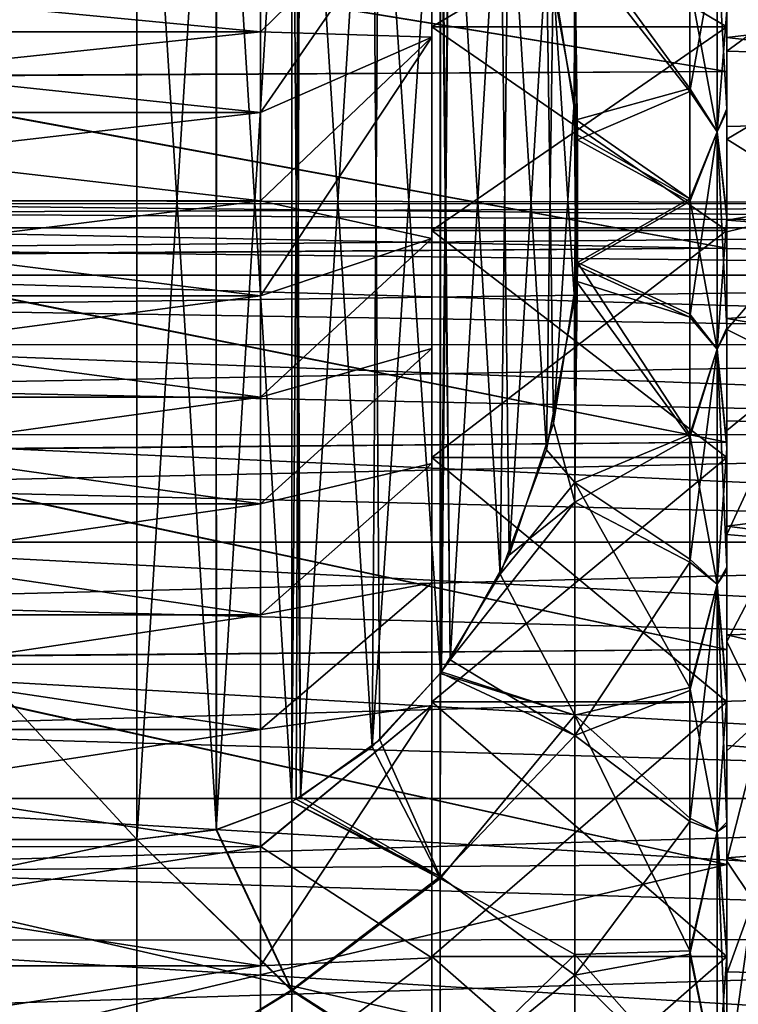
# Model space of a CAD drawing. Header units: metres. Extents: x 26 to 263, y -109 to 109.
# Tile 48 of 256: x 58 to 63, y -76 to -69. Entities that reach past the tile are written whole.
import ezdxf

# ---------------------------------------------------------------- set-up
doc = ezdxf.new("R2010")
doc.units = ezdxf.units.M
doc.layers.add('solid_500750', color=7, linetype='CONTINUOUS')

msp = doc.modelspace()

# ---------------------------------------------------------------- linework, layer by layer
at = {"layer": 'solid_500750'}
for points in [[(58.760601, -65.969872, -15.062011), (50.760601, -74.630127, -20.06201), (50.760601, -65.969872, -15.062011)], [(58.760601, -65.969872, -15.062011), (58.760601, -74.630127, -20.06201), (50.760601, -74.630127, -20.06201)], [(58.760601, -74.630127, 5.7226), (50.760601, -65.969872, 0.722599), (50.760601, -74.630127, 5.7226)], [(58.760601, -74.630127, 5.7226), (58.760601, -65.969872, 0.722599), (50.760601, -65.969872, 0.722599)], [(59.299637, -66.036522, -15.100492), (58.760601, -74.630127, -20.06201), (58.760601, -65.969872, -15.062011)], [(59.299049, -74.563606, 5.684196), (58.760601, -65.969872, 0.722599), (58.760601, -74.630127, 5.7226)], [(59.296432, -66.035446, 0.760458), (58.760601, -65.969872, 0.722599), (59.299049, -74.563606, 5.684196)], [(59.296757, -74.564476, -20.024105), (58.760601, -74.630127, -20.06201), (59.299637, -66.036522, -15.100492)], [(59.296432, -66.035446, 0.760458), (59.299049, -74.563606, 5.684196), (59.810482, -74.372116, 5.573639)], [(59.296432, -66.035446, 0.760458), (59.810482, -74.372116, 5.573639), (59.810947, -66.227699, 0.871454)], [(59.296757, -74.564476, -20.024105), (59.299637, -66.036522, -15.100492), (59.810547, -66.22789, -15.210976)], [(59.296757, -74.564476, -20.024105), (59.810547, -66.22789, -15.210976), (59.810955, -74.372299, -19.913153)], [(59.810947, -66.227699, 0.871454), (59.810482, -74.372116, 5.573639), (59.86974, -74.340889, 5.555609)], [(59.810955, -74.372299, -19.913153), (59.810547, -66.22789, -15.210976), (59.869553, -66.25898, -15.228925)], [(59.83873, -66.242035, 0.879731), (59.810947, -66.227699, 0.871454), (59.86974, -74.340889, 5.555609)], [(59.839413, -74.357605, -19.904671), (59.810955, -74.372299, -19.913153), (59.869553, -66.25898, -15.228925)], [(60.355129, -66.597343, 1.08487), (59.83873, -66.242035, 0.879731), (59.86974, -74.340889, 5.555609)], [(60.356102, -74.001808, -19.699249), (59.839413, -74.357605, -19.904671), (59.869553, -66.25898, -15.228925)], [(60.356102, -74.001808, -19.699249), (59.869553, -66.25898, -15.228925), (60.407326, -66.643478, -15.450916)], [(60.355129, -66.597343, 1.08487), (59.86974, -74.340889, 5.555609), (60.408428, -73.955528, 5.333119)], [(60.355129, -66.597343, 1.08487), (60.408428, -73.955528, 5.333119), (60.819786, -73.501122, 5.070766)], [(60.355129, -66.597343, 1.08487), (60.819786, -73.501122, 5.070766), (60.817135, -67.095329, 1.372382)], [(60.356102, -74.001808, -19.699249), (60.407326, -66.643478, -15.450916), (60.819721, -67.098793, -15.713792)], [(60.356102, -74.001808, -19.699249), (60.819721, -67.098793, -15.713792), (60.817192, -73.504601, -19.412186)], [(60.817135, -67.095329, 1.372382), (60.819786, -73.501122, 5.070766), (60.884769, -73.41201, 5.019321)], [(60.824238, -67.104782, 1.37784), (60.817135, -67.095329, 1.372382), (60.884769, -73.41201, 5.019321)], [(60.817192, -73.504601, -19.412186), (60.819721, -67.098793, -15.713792), (60.883392, -67.186035, -15.764163)], [(61.223305, -67.766495, 1.759878), (60.824238, -67.104782, 1.37784), (60.884769, -73.41201, 5.019321)], [(60.825344, -73.493736, -19.405916), (60.817192, -73.504601, -19.412186), (60.883392, -67.186035, -15.764163)], [(61.224361, -72.831322, -19.02347), (60.825344, -73.493736, -19.405916), (60.883392, -67.186035, -15.764163)], [(61.224361, -72.831322, -19.02347), (60.883392, -67.186035, -15.764163), (61.282352, -67.893646, -16.172703)], [(61.223305, -67.766495, 1.759878), (60.884769, -73.41201, 5.019321), (61.283642, -72.703453, 4.610232)], [(61.223305, -67.766495, 1.759878), (61.283642, -72.703453, 4.610232), (61.537041, -68.608345, 2.245924)], [(60.760601, -67.934944, -0.659328), (62.760601, -67.934944, -0.659328), (62.760601, -69.120956, 0.629016)], [(60.760601, -67.934944, -0.659328), (62.760601, -69.120956, 0.629016), (60.760601, -69.120956, 0.629016)], [(60.760601, -69.120956, -14.968427), (62.760601, -69.120956, -14.968427), (62.760601, -67.934944, -13.680083)], [(60.760601, -67.934944, -13.680083), (60.760601, -69.120956, -14.968427), (62.760601, -67.934944, -13.680083)], [(60.760601, -69.193123, -14.868403), (60.760601, -69.120956, -14.968427), (60.760601, -67.934944, -13.680083)], [(60.760601, -68.021652, -13.591898), (60.760601, -69.193123, -14.868403), (60.760601, -67.934944, -13.680083)], [(60.760601, -69.192993, 0.528874), (60.760601, -67.934944, -0.659328), (60.760601, -69.120956, 0.629016)], [(60.760601, -69.192993, 0.528874), (60.760601, -68.021538, -0.747666), (60.760601, -67.934944, -0.659328)], [(61.224361, -72.831322, -19.02347), (61.282352, -67.893646, -16.172703), (61.537781, -71.988998, -18.537153)], [(61.537781, -71.988998, -18.537153), (61.282352, -67.893646, -16.172703), (61.583851, -68.788605, -16.689407)], [(62.760601, -69.011482, 0.589672), (62.760601, -69.120956, 0.629016), (62.760601, -67.934944, -0.659328)], [(62.760601, -68.366631, -14.267343), (62.760601, -67.934944, -13.680083), (62.760601, -69.120956, -14.968427)], [(59.598598, -69.154892, -1.192587), (60.760601, -68.021538, -0.747666), (60.760601, -69.192993, 0.528874)], [(59.598598, -68.65934, -1.840648), (60.760601, -68.021538, -0.747666), (59.598598, -69.154892, -1.192587)], [(59.598598, -69.703712, -13.747509), (60.760601, -69.193123, -14.868403), (60.760601, -68.021652, -13.591898)], [(59.598598, -69.155006, -13.146964), (60.760601, -68.021652, -13.591898), (59.598598, -68.659454, -12.498924)], [(59.598598, -69.703712, -13.747509), (60.760601, -68.021652, -13.591898), (59.598598, -69.155006, -13.146964)], [(62.760601, -69.425522, 0.766727), (62.760601, -68.363564, -0.295229), (56.410591, -68.389534, -0.265027)], [(62.760601, -68.363564, -14.044182), (62.760601, -69.425522, -15.106138), (56.410591, -68.386208, -14.07057)], [(62.760601, -69.425522, -15.106138), (56.41061, -69.456322, -15.132998), (56.410591, -68.386208, -14.07057)], [(62.760601, -69.425522, 0.766727), (56.410591, -68.389534, -0.265027), (56.410603, -69.460236, 0.796951)], [(62.760601, -69.425522, 0.766727), (62.760601, -68.722679, 0.599598), (62.760601, -68.363564, -0.295229)], [(62.760601, -68.363564, -14.044182), (62.760601, -68.626884, -14.695242), (62.760601, -69.193794, -15.211879)], [(62.760601, -68.363564, -14.044182), (62.760601, -69.193794, -15.211879), (62.760601, -69.425522, -15.106138)], [(62.760601, -68.995636, -14.914155), (62.760601, -68.366631, -14.267343), (62.760601, -69.120956, -14.968427)], [(62.760601, -69.285843, 1.080502), (63.72274, -69.314392, 1.151376), (63.996792, -68.38131, 0.356664)], [(62.760601, -68.722679, 0.599598), (62.760601, -69.285843, 1.080502), (63.996792, -68.38131, 0.356664)], [(61.583851, -68.788605, -16.689407), (61.730698, -68.468422, -16.291157), (61.737873, -69.753296, -17.24637)], [(61.730698, -68.468422, -16.291157), (62.510601, -68.831886, -15.659689), (62.510601, -69.54084, -16.23427)], [(61.737873, -69.753296, -17.24637), (61.730698, -68.468422, -16.291157), (62.510601, -69.54084, -16.23427)], [(62.696014, -69.83477, -16.068329), (62.510601, -68.831886, -15.659689), (62.696014, -68.522316, -14.947389)], [(62.696014, -68.522316, 0.607977), (62.510601, -68.849335, 1.335591), (62.510601, -69.559288, 1.90858)], [(62.696014, -68.522316, 0.607977), (62.510601, -69.559288, 1.90858), (62.696014, -69.83477, 1.728919)], [(62.696014, -68.522316, -14.947389), (62.760601, -68.995636, -14.914155), (62.760601, -69.677818, -15.504737)], [(62.696014, -69.83477, -16.068329), (62.696014, -68.522316, -14.947389), (62.760601, -69.677818, -15.504737)], [(62.696014, -68.522316, 0.607977), (62.696014, -69.83477, 1.728919), (62.760601, -69.011482, 0.589672)], [(61.537041, -68.608345, 2.245924), (61.283642, -72.703453, 4.610232), (61.584633, -71.808189, 4.093354)], [(61.537041, -68.608345, 2.245924), (61.726429, -69.629303, 2.835372), (61.730698, -68.566017, 2.034647)], [(61.537041, -68.608345, 2.245924), (61.584633, -71.808189, 4.093354), (61.726429, -69.629303, 2.835372)], [(61.726429, -69.629303, 2.835372), (61.747639, -69.887077, 2.984197), (61.730698, -68.566017, 2.034647)], [(62.510601, -69.559288, 1.90858), (61.730698, -68.566017, 2.034647), (61.747639, -69.887077, 2.984197)], [(62.510601, -69.559288, 1.90858), (62.510601, -68.849335, 1.335591), (61.730698, -68.566017, 2.034647)], [(59.598598, -68.659454, -12.498924), (54.4226, -68.659264, -12.498653), (54.4226, -69.1548, -13.146715)], [(59.598598, -69.155006, -13.146964), (59.598598, -68.659454, -12.498924), (54.4226, -69.1548, -13.146715)], [(59.598598, -69.154892, -1.192587), (54.4226, -69.155365, -1.19202), (54.422604, -68.659805, -1.839976)], [(59.598598, -68.65934, -1.840648), (59.598598, -69.154892, -1.192587), (54.422604, -68.659805, -1.839976)], [(62.760601, -69.193794, -15.211879), (62.760601, -68.626884, -14.695242), (66.869385, -68.708832, -14.907296)], [(62.760601, -69.193794, -15.211879), (66.869385, -68.708832, -14.907296), (67.093597, -69.692307, -15.704839)], [(62.760601, -69.425522, 0.766727), (62.760601, -69.285843, 1.080502), (62.760601, -68.722679, 0.599598)], [(61.537781, -71.988998, -18.537153), (61.583851, -68.788605, -16.689407), (61.726715, -70.967789, -17.947561)], [(61.726715, -70.967789, -17.947561), (61.583851, -68.788605, -16.689407), (61.737873, -69.753296, -17.24637)], [(62.696014, -69.83477, -16.068329), (62.510601, -69.54084, -16.23427), (62.510601, -68.831886, -15.659689)], [(62.696014, -69.83477, 1.728919), (62.760601, -69.69474, 1.178748), (62.760601, -69.011482, 0.589672)], [(62.760601, -69.677818, -15.504737), (62.760601, -68.995636, -14.914155), (62.760601, -69.120956, -14.968427)], [(62.760601, -69.011482, 0.589672), (62.760601, -69.69474, 1.178748), (62.760601, -69.120956, 0.629016)], [(60.760601, -69.120956, 0.629016), (62.760601, -69.120956, 0.629016), (62.760601, -70.502571, 1.704394)], [(60.760601, -69.120956, 0.629016), (62.760601, -70.502571, 1.704394), (60.760601, -70.502571, 1.704394)], [(60.760601, -70.502571, -16.043806), (62.760601, -70.502571, -16.043806), (62.760601, -69.120956, -14.968427)], [(60.760601, -69.120956, -14.968427), (60.760601, -70.502571, -16.043806), (62.760601, -69.120956, -14.968427)], [(60.760601, -70.55748, -15.933355), (60.760601, -70.502571, -16.043806), (60.760601, -69.120956, -14.968427)], [(60.760601, -69.193123, -14.868403), (60.760601, -70.55748, -15.933355), (60.760601, -69.120956, -14.968427)], [(60.760601, -70.557327, 1.593846), (60.760601, -69.120956, 0.629016), (60.760601, -70.502571, 1.704394)], [(60.760601, -70.557327, 1.593846), (60.760601, -69.192993, 0.528874), (60.760601, -69.120956, 0.629016)], [(62.760601, -70.418266, 1.703867), (62.760601, -70.502571, 1.704394), (62.760601, -69.120956, 0.629016)], [(62.760601, -69.69474, 1.178748), (62.760601, -70.418266, 1.703867), (62.760601, -69.120956, 0.629016)], [(62.760601, -69.677818, -15.504737), (62.760601, -69.120956, -14.968427), (62.760601, -70.502571, -16.043806)], [(59.598598, -69.155006, -13.146964), (54.4226, -69.1548, -13.146715), (54.4226, -69.703476, -13.747274)], [(59.598598, -69.154892, -1.192587), (59.598598, -69.70359, -0.592025), (54.4226, -69.155365, -1.19202)], [(59.598598, -69.703712, -13.747509), (59.598598, -69.155006, -13.146964), (54.4226, -69.703476, -13.747274)], [(59.598598, -69.70359, -0.592025), (54.4226, -69.704071, -0.591542), (54.4226, -69.155365, -1.19202)], [(59.598598, -69.154892, -1.192587), (60.760601, -69.192993, 0.528874), (59.598598, -69.70359, -0.592025)], [(59.598598, -70.301872, -0.042226), (60.760601, -69.192993, 0.528874), (60.760601, -70.557327, 1.593846)], [(59.598598, -69.70359, -0.592025), (60.760601, -69.192993, 0.528874), (59.598598, -70.301872, -0.042226)], [(59.598598, -70.946198, -14.793045), (60.760601, -70.55748, -15.933355), (60.760601, -69.193123, -14.868403)], [(59.598598, -70.302002, -14.297295), (60.760601, -69.193123, -14.868403), (59.598598, -69.703712, -13.747509)], [(59.598598, -70.946198, -14.793045), (60.760601, -69.193123, -14.868403), (59.598598, -70.302002, -14.297295)], [(62.760601, -69.798576, -15.689916), (62.760601, -69.193794, -15.211879), (67.093597, -69.692307, -15.704839)], [(62.760601, -69.425522, -15.106138), (62.760601, -69.193794, -15.211879), (62.760601, -69.798576, -15.689916)], [(62.760601, -69.285843, 1.080502), (62.760601, -69.883713, 1.523288), (63.72274, -69.314392, 1.151376)], [(62.760601, -69.425522, 0.766727), (62.760601, -69.883713, 1.523288), (62.760601, -69.285843, 1.080502)], [(62.760601, -69.883713, 1.523288), (63.483849, -70.336189, 1.842609), (63.72274, -69.314392, 1.151376)], [(62.760601, -70.623222, 1.6627), (56.410603, -69.460236, 0.796951), (56.410599, -70.671631, 1.69435)], [(62.760601, -70.623222, 1.6627), (62.760601, -69.425522, 0.766727), (56.410603, -69.460236, 0.796951)], [(62.760601, -69.425522, -15.106138), (62.760601, -70.623222, -16.002111), (56.41061, -69.456322, -15.132998)], [(62.760601, -70.623222, -16.002111), (56.410614, -70.667404, -16.031075), (56.41061, -69.456322, -15.132998)], [(62.760601, -70.623222, 1.6627), (62.760601, -69.883713, 1.523288), (62.760601, -69.425522, 0.766727)], [(62.760601, -69.425522, -15.106138), (62.760601, -69.798576, -15.689916), (62.760601, -70.432854, -16.122616)], [(62.760601, -69.425522, -15.106138), (62.760601, -70.432854, -16.122616), (62.760601, -70.623222, -16.002111)], [(61.737873, -69.753296, -17.24637), (62.510601, -69.54084, -16.23427), (62.510601, -70.28698, -16.745514)], [(62.696014, -69.83477, -16.068329), (62.510601, -70.28698, -16.745514), (62.510601, -69.54084, -16.23427)], [(62.510601, -70.30632, 2.41822), (62.510601, -69.559288, 1.90858), (61.747639, -69.887077, 2.984197)], [(62.696014, -69.83477, 1.728919), (62.510601, -69.559288, 1.90858), (62.510601, -70.30632, 2.41822)], [(61.726429, -69.629303, 2.835372), (61.584633, -71.808189, 4.093354), (61.737976, -70.845367, 3.537469)], [(61.726429, -69.629303, 2.835372), (61.737976, -70.845367, 3.537469), (61.747639, -69.887077, 2.984197)], [(62.696014, -69.83477, -16.068329), (62.760601, -69.677818, -15.504737), (62.760601, -70.400429, -16.031425)], [(62.760601, -70.400429, -16.031425), (62.760601, -69.677818, -15.504737), (62.760601, -70.502571, -16.043806)], [(59.598598, -69.703712, -13.747509), (54.4226, -69.703476, -13.747274), (54.4226, -70.301735, -14.29707)], [(59.598598, -69.70359, -0.592025), (59.598598, -70.301872, -0.042226), (54.4226, -69.704071, -0.591542)], [(59.598598, -70.302002, -14.297295), (59.598598, -69.703712, -13.747509), (54.4226, -70.301735, -14.29707)], [(59.598598, -70.301872, -0.042226), (54.4226, -70.302361, -0.04181), (54.4226, -69.704071, -0.591542)], [(62.696014, -69.83477, 1.728919), (62.760601, -70.418266, 1.703867), (62.760601, -69.69474, 1.178748)], [(62.760601, -70.432854, -16.122616), (67.093597, -69.692307, -15.704839), (67.285233, -70.765785, -16.387434)], [(62.760601, -70.432854, -16.122616), (62.760601, -69.798576, -15.689916), (67.093597, -69.692307, -15.704839)], [(61.726715, -70.967789, -17.947561), (61.737873, -69.753296, -17.24637), (61.747158, -70.720215, -17.804621)], [(61.745243, -69.853928, -17.30447), (61.737873, -69.753296, -17.24637), (62.510601, -70.28698, -16.745514)], [(61.747158, -70.720215, -17.804621), (61.737873, -69.753296, -17.24637), (61.745243, -69.853928, -17.30447)], [(61.747158, -70.720215, -17.804621), (61.745243, -69.853928, -17.30447), (62.510601, -70.28698, -16.745514)], [(62.696014, -71.306419, -16.970158), (62.510601, -70.28698, -16.745514), (62.696014, -69.83477, -16.068329)], [(62.696014, -69.83477, 1.728919), (62.510601, -70.30632, 2.41822), (62.510601, -71.089325, 2.865302)], [(62.696014, -69.83477, 1.728919), (62.510601, -71.089325, 2.865302), (62.696014, -71.306419, 2.630747)], [(62.696014, -69.83477, -16.068329), (62.760601, -70.400429, -16.031425), (62.760601, -71.161392, -16.493156)], [(62.696014, -71.306419, -16.970158), (62.696014, -69.83477, -16.068329), (62.760601, -71.161392, -16.493156)], [(62.696014, -69.83477, 1.728919), (62.696014, -71.306419, 2.630747), (62.760601, -70.418266, 1.703867)], [(61.747639, -69.887077, 2.984197), (61.737976, -70.845367, 3.537469), (61.745438, -70.742996, 3.478362)], [(62.510601, -70.30632, 2.41822), (61.747639, -69.887077, 2.984197), (61.745438, -70.742996, 3.478362)], [(62.760601, -69.883713, 1.523288), (62.760601, -70.511452, 1.923205), (63.483849, -70.336189, 1.842609)], [(62.760601, -70.623222, 1.6627), (62.760601, -70.511452, 1.923205), (62.760601, -69.883713, 1.523288)], [(59.598598, -70.302002, -14.297295), (54.4226, -70.301735, -14.29707), (54.4226, -70.945885, -14.792826)], [(59.598598, -70.301872, -0.042226), (59.598598, -70.946053, 0.453534), (54.4226, -70.302361, -0.04181)], [(59.598598, -70.946198, -14.793045), (59.598598, -70.302002, -14.297295), (54.4226, -70.945885, -14.792826)], [(59.598598, -70.946053, 0.453534), (54.4226, -70.946579, 0.453902), (54.4226, -70.302361, -0.04181)], [(55.760601, -70.300003, -7.169716), (71.760597, -70.320862, -7.66371), (71.760597, -70.320862, -6.675701)], [(55.760601, -70.300003, -7.169716), (55.760601, -70.320496, -7.665237), (71.760597, -70.320862, -7.66371)], [(55.760601, -70.320496, -6.674194), (55.760601, -70.300003, -7.169716), (71.760597, -70.320862, -6.675701)], [(55.760601, -70.320496, -7.665237), (55.760601, -70.381851, -8.157368), (71.760597, -70.320862, -7.66371)], [(55.760601, -70.320496, -6.674194), (71.760597, -70.320862, -6.675701), (71.760597, -70.483818, -5.696024)], [(55.760601, -70.381844, -6.182064), (55.760601, -70.320496, -6.674194), (71.760597, -70.483818, -5.696024)], [(55.760601, -70.381851, -8.157368), (71.760597, -70.483818, -8.643387), (71.760597, -70.320862, -7.66371)], [(59.598598, -70.301872, -0.042226), (60.760601, -70.557327, 1.593846), (59.598598, -70.946053, 0.453534)], [(62.510601, -71.089325, 2.865302), (62.510601, -70.30632, 2.41822), (61.745438, -70.742996, 3.478362)], [(61.747158, -70.720215, -17.804621), (62.510601, -70.28698, -16.745514), (62.510601, -71.069168, -17.194223)], [(62.696014, -71.306419, -16.970158), (62.510601, -71.069168, -17.194223), (62.510601, -70.28698, -16.745514)], [(62.760601, -71.172707, 2.283026), (63.283379, -71.433746, 2.421638), (63.483849, -70.336189, 1.842609)], [(62.760601, -70.511452, 1.923205), (62.760601, -71.172707, 2.283026), (63.483849, -70.336189, 1.842609)], [(55.760601, -70.483627, -5.696683), (55.760601, -70.381844, -6.182064), (71.760597, -70.483818, -5.696024)], [(55.760601, -70.381851, -8.157368), (55.760601, -70.483627, -8.642747), (71.760597, -70.483818, -8.643387)], [(62.760601, -71.161392, -16.493156), (62.760601, -70.400429, -16.031425), (62.760601, -70.502571, -16.043806)], [(62.696014, -71.306419, 2.630747), (62.760601, -71.180038, 2.163998), (62.760601, -70.418266, 1.703867)], [(62.760601, -70.418266, 1.703867), (62.760601, -71.180038, 2.163998), (62.760601, -70.502571, 1.704394)], [(62.760601, -71.099297, -16.511518), (62.760601, -70.432854, -16.122616), (67.285233, -70.765785, -16.387434)], [(62.760601, -70.623222, -16.002111), (62.760601, -70.432854, -16.122616), (62.760601, -71.099297, -16.511518)], [(55.760601, -70.483627, -8.642747), (55.760601, -70.625153, -9.11806), (71.760597, -70.483818, -8.643387)], [(55.760601, -70.483627, -5.696683), (71.760597, -70.483818, -5.696024), (71.760597, -70.806213, -4.759147)], [(55.760601, -70.625145, -5.22137), (55.760601, -70.483627, -5.696683), (71.760597, -70.806213, -4.759147)], [(55.760601, -70.625153, -9.11806), (71.760597, -70.806213, -9.580264), (71.760597, -70.483818, -8.643387)], [(60.760601, -70.502571, 1.704394), (62.760601, -70.502571, 1.704394), (62.760601, -72.041733, 2.537331)], [(60.760601, -70.502571, 1.704394), (62.760601, -72.041733, 2.537331), (60.760601, -72.041733, 2.537331)], [(60.760601, -72.041733, -16.876741), (62.760601, -72.041733, -16.876741), (62.760601, -70.502571, -16.043806)], [(60.760601, -70.502571, -16.043806), (60.760601, -72.041733, -16.876741), (62.760601, -70.502571, -16.043806)], [(60.760601, -72.081696, -16.760509), (60.760601, -72.041733, -16.876741), (60.760601, -70.502571, -16.043806)], [(60.760601, -71.302383, -16.378344), (60.760601, -72.081696, -16.760509), (60.760601, -70.502571, -16.043806)], [(60.760601, -70.55748, -15.933355), (60.760601, -71.302383, -16.378344), (60.760601, -70.502571, -16.043806)], [(60.760601, -71.302216, 2.038844), (60.760601, -70.502571, 1.704394), (60.760601, -72.041733, 2.537331)], [(60.760601, -71.302216, 2.038844), (60.760601, -70.557327, 1.593846), (60.760601, -70.502571, 1.704394)], [(62.760601, -71.180038, 2.163998), (62.760601, -72.041733, 2.537331), (62.760601, -70.502571, 1.704394)], [(62.760601, -71.161392, -16.493156), (62.760601, -70.502571, -16.043806), (62.760601, -72.041733, -16.876741)], [(62.760601, -70.623222, 1.6627), (62.760601, -71.172707, 2.283026), (62.760601, -70.511452, 1.923205)], [(59.598598, -71.631935, 0.891791), (60.760601, -70.557327, 1.593846), (60.760601, -71.302216, 2.038844)], [(59.598598, -70.946053, 0.453534), (60.760601, -70.557327, 1.593846), (59.598598, -71.631935, 0.891791)], [(59.598598, -71.632095, -15.231293), (60.760601, -71.302383, -16.378344), (60.760601, -70.55748, -15.933355)], [(59.598598, -71.632095, -15.231293), (60.760601, -70.55748, -15.933355), (59.598598, -70.946198, -14.793045)], [(55.760601, -70.805428, -4.759371), (55.760601, -70.625145, -5.22137), (71.760597, -70.806213, -4.759147)], [(55.760601, -70.625153, -9.11806), (55.760601, -70.805443, -9.58006), (71.760597, -70.806213, -9.580264)], [(62.760601, -71.936951, 2.380813), (56.410599, -70.671631, 1.69435), (56.410591, -71.996063, 2.407669)], [(62.760601, -71.936951, 2.380813), (62.760601, -70.623222, 1.6627), (56.410599, -70.671631, 1.69435)], [(62.760601, -71.936951, -16.720224), (56.410599, -71.992004, -16.745256), (56.410614, -70.667404, -16.031075)], [(62.760601, -70.623222, -16.002111), (62.760601, -71.936951, -16.720224), (56.410614, -70.667404, -16.031075)], [(62.760601, -71.936951, 2.380813), (62.760601, -71.172707, 2.283026), (62.760601, -70.623222, 1.6627)], [(62.760601, -70.623222, -16.002111), (62.760601, -71.099297, -16.511518), (62.760601, -71.792839, -16.853855)], [(62.760601, -70.623222, -16.002111), (62.760601, -71.792839, -16.853855), (62.760601, -71.936951, -16.720224)], [(61.726715, -70.967789, -17.947561), (61.747158, -70.720215, -17.804621), (61.730698, -72.211739, -18.475487)], [(61.730698, -72.211739, -18.475487), (61.747158, -70.720215, -17.804621), (62.510601, -71.884842, -17.579264)], [(62.510601, -71.089325, 2.865302), (61.745438, -70.742996, 3.478362), (61.737976, -70.845367, 3.537469)], [(61.747158, -70.720215, -17.804621), (62.510601, -71.069168, -17.194223), (62.510601, -71.884842, -17.579264)], [(55.760601, -70.805428, -4.759371), (71.760597, -70.806213, -4.759147), (71.760597, -71.276299, -3.889625)], [(55.760601, -71.023254, -4.313843), (55.760601, -70.805428, -4.759371), (71.760597, -71.276299, -3.889625)], [(55.760601, -70.805443, -9.58006), (55.760601, -71.023262, -10.025588), (71.760597, -70.806213, -9.580264)], [(55.760601, -71.023262, -10.025588), (71.760597, -71.276299, -10.449785), (71.760597, -70.806213, -9.580264)], [(62.760601, -71.099297, -16.511518), (67.285233, -70.765785, -16.387434), (67.441742, -71.914642, -16.945509)], [(61.584633, -71.808189, 4.093354), (61.730698, -72.344643, 4.183254), (61.737976, -70.845367, 3.537469)], [(62.510601, -71.905792, 3.248715), (61.737976, -70.845367, 3.537469), (61.730698, -72.344643, 4.183254)], [(62.510601, -71.905792, 3.248715), (62.510601, -71.089325, 2.865302), (61.737976, -70.845367, 3.537469)], [(59.598598, -70.946198, -14.793045), (54.4226, -70.945885, -14.792826), (54.4226, -71.631737, -15.231086)], [(59.598598, -70.946053, 0.453534), (59.598598, -71.631935, 0.891791), (54.4226, -70.946579, 0.453902)], [(59.598598, -71.632095, -15.231293), (59.598598, -70.946198, -14.793045), (54.4226, -71.631737, -15.231086)], [(59.598598, -71.631935, 0.891791), (54.4226, -71.632492, 0.892112), (54.4226, -70.946579, 0.453902)], [(61.537781, -71.988998, -18.537153), (61.726715, -70.967789, -17.947561), (61.730698, -72.211739, -18.475487)], [(55.760601, -71.27713, -3.887825), (55.760601, -71.023254, -4.313843), (71.760597, -71.276299, -3.889625)], [(55.760601, -71.023262, -10.025588), (55.760601, -71.277138, -10.451607), (71.760597, -71.276299, -10.449785)], [(62.696014, -71.306419, -16.970158), (62.510601, -71.884842, -17.579264), (62.510601, -71.069168, -17.194223)], [(62.696014, -71.306419, 2.630747), (62.510601, -71.089325, 2.865302), (62.510601, -71.905792, 3.248715)], [(62.760601, -71.792839, -16.853855), (62.760601, -71.099297, -16.511518), (67.441742, -71.914642, -16.945509)], [(62.696014, -71.306419, -16.970158), (62.760601, -71.161392, -16.493156), (62.760601, -71.95771, -16.889585)], [(62.696014, -71.306419, 2.630747), (62.760601, -71.97715, 2.558831), (62.760601, -71.180038, 2.163998)], [(62.760601, -71.95771, -16.889585), (62.760601, -71.161392, -16.493156), (62.760601, -72.041733, -16.876741)], [(62.760601, -71.172707, 2.283026), (62.760601, -71.858025, 2.597939), (63.283379, -71.433746, 2.421638)], [(62.760601, -71.936951, 2.380813), (62.760601, -71.858025, 2.597939), (62.760601, -71.172707, 2.283026)], [(62.760601, -71.180038, 2.163998), (62.760601, -71.97715, 2.558831), (62.760601, -72.041733, 2.537331)], [(55.760601, -71.565331, -10.855209), (71.760597, -71.886902, -11.234472), (71.760597, -71.276299, -10.449785)], [(55.760601, -71.277138, -10.451607), (55.760601, -71.565331, -10.855209), (71.760597, -71.276299, -10.449785)], [(55.760601, -71.27713, -3.887825), (71.760597, -71.276299, -3.889625), (71.760597, -71.886902, -3.104938)], [(55.760601, -71.565315, -3.484223), (55.760601, -71.27713, -3.887825), (71.760597, -71.886902, -3.104938)], [(59.598598, -72.354355, 1.268922), (60.760601, -71.302216, 2.038844), (60.760601, -72.081528, 2.421023)], [(59.598598, -71.631935, 0.891791), (60.760601, -71.302216, 2.038844), (59.598598, -72.354355, 1.268922)], [(59.598598, -72.354523, -15.608411), (60.760601, -72.081696, -16.760509), (60.760601, -71.302383, -16.378344)], [(59.598598, -72.354523, -15.608411), (60.760601, -71.302383, -16.378344), (59.598598, -71.632095, -15.231293)], [(60.760601, -72.081528, 2.421023), (60.760601, -71.302216, 2.038844), (60.760601, -72.041733, 2.537331)], [(62.696014, -72.901031, -17.630665), (62.510601, -71.884842, -17.579264), (62.696014, -71.306419, -16.970158)], [(62.696014, -71.306419, 2.630747), (62.510601, -71.905792, 3.248715), (62.510601, -72.751572, 3.566269)], [(62.696014, -71.306419, 2.630747), (62.510601, -72.751572, 3.566269), (62.696014, -72.901031, 3.291255)], [(62.696014, -71.306419, -16.970158), (62.760601, -71.95771, -16.889585), (62.760601, -72.784851, -17.218323)], [(62.696014, -72.901031, -17.630665), (62.696014, -71.306419, -16.970158), (62.760601, -72.784851, -17.218323)], [(62.696014, -71.306419, 2.630747), (62.696014, -72.901031, 3.291255), (62.760601, -71.97715, 2.558831)], [(62.760601, -72.562431, 2.864602), (63.124561, -72.59404, 2.879851), (63.283379, -71.433746, 2.421638)], [(62.760601, -71.858025, 2.597939), (62.760601, -72.562431, 2.864602), (63.283379, -71.433746, 2.421638)], [(55.760601, -71.885857, -3.105797), (55.760601, -71.565315, -3.484223), (71.760597, -71.886902, -3.104938)], [(55.760601, -71.565331, -10.855209), (55.760601, -71.88588, -11.233636), (71.760597, -71.886902, -11.234472)], [(59.598598, -71.632095, -15.231293), (54.4226, -71.631737, -15.231086), (54.4226, -72.354126, -15.608225)], [(59.598598, -71.631935, 0.891791), (59.598598, -72.354355, 1.268922), (54.4226, -71.632492, 0.892112)], [(59.598598, -72.354523, -15.608411), (59.598598, -71.632095, -15.231293), (54.4226, -72.354126, -15.608225)], [(59.598598, -72.354355, 1.268922), (54.4226, -72.354935, 1.269191), (54.4226, -71.632492, 0.892112)], [(61.584633, -71.808189, 4.093354), (61.283642, -72.703453, 4.610232), (61.730698, -72.344643, 4.183254)], [(62.760601, -72.505905, -17.144651), (62.760601, -71.792839, -16.853855), (67.441742, -71.914642, -16.945509)], [(62.760601, -71.936951, -16.720224), (62.760601, -71.792839, -16.853855), (62.760601, -72.505905, -17.144651)], [(62.760601, -71.936951, 2.380813), (62.760601, -72.562431, 2.864602), (62.760601, -71.858025, 2.597939)], [(55.760601, -71.885857, -3.105797), (71.760597, -71.886902, -3.104938), (71.760597, -72.614937, -2.435524)], [(55.760601, -72.236557, -2.755136), (55.760601, -71.885857, -3.105797), (71.760597, -72.614937, -2.435524)], [(55.760601, -71.88588, -11.233636), (55.760601, -72.23658, -11.584296), (71.760597, -71.886902, -11.234472)], [(55.760601, -72.23658, -11.584296), (71.760597, -72.614937, -11.903888), (71.760597, -71.886902, -11.234472)], [(62.760601, -73.343636, 2.9051), (62.760601, -71.936951, 2.380813), (56.410591, -71.996063, 2.407669)], [(62.760601, -71.936951, -16.720224), (62.760601, -73.343636, -17.244511), (56.410599, -71.992004, -16.745256)], [(61.730698, -72.211739, -18.475487), (62.510601, -71.884842, -17.579264), (62.510601, -72.729927, -17.898502)], [(62.510601, -72.751572, 3.566269), (62.510601, -71.905792, 3.248715), (61.730698, -72.344643, 4.183254)], [(62.696014, -72.901031, -17.630665), (62.510601, -72.729927, -17.898502), (62.510601, -71.884842, -17.579264)], [(62.760601, -72.505905, -17.144651), (67.441742, -71.914642, -16.945509), (67.560753, -73.123947, -17.37018)], [(62.760601, -73.343636, 2.9051), (62.760601, -72.562431, 2.864602), (62.760601, -71.936951, 2.380813)], [(62.760601, -71.936951, -16.720224), (62.760601, -72.505905, -17.144651), (62.760601, -73.2425, -17.385656)], [(62.760601, -71.936951, -16.720224), (62.760601, -73.2425, -17.385656), (62.760601, -73.343636, -17.244511)], [(62.760601, -73.343636, 2.9051), (56.410591, -71.996063, 2.407669), (56.410717, -73.398666, 2.921491)], [(62.760601, -73.343636, -17.244511), (56.410767, -73.395477, -17.259987), (56.410599, -71.992004, -16.745256)], [(61.224361, -72.831322, -19.02347), (61.537781, -71.988998, -18.537153), (61.730698, -72.211739, -18.475487)], [(62.696014, -72.901031, 3.291255), (62.760601, -72.804993, 2.885934), (62.760601, -71.97715, 2.558831)], [(62.760601, -71.95771, -16.889585), (62.760601, -72.041733, -16.876741), (62.760601, -73.697914, -17.445299)], [(62.760601, -72.784851, -17.218323), (62.760601, -71.95771, -16.889585), (62.760601, -73.697914, -17.445299)], [(62.760601, -71.97715, 2.558831), (62.760601, -72.804993, 2.885934), (62.760601, -72.041733, 2.537331)], [(59.598598, -73.107117, 1.581524), (60.760601, -72.081528, 2.421023), (60.760601, -72.891197, 2.737669)], [(59.598598, -72.354355, 1.268922), (60.760601, -72.081528, 2.421023), (59.598598, -73.107117, 1.581524)], [(59.598598, -73.107285, -15.920999), (60.760601, -72.891373, -17.077141), (60.760601, -72.081696, -16.760509)], [(59.598598, -73.107285, -15.920999), (60.760601, -72.081696, -16.760509), (59.598598, -72.354523, -15.608411)], [(60.760601, -72.041733, 2.537331), (62.760601, -72.041733, 2.537331), (62.760601, -73.697914, 3.105889)], [(60.760601, -72.041733, 2.537331), (62.760601, -73.697914, 3.105889), (60.760601, -73.697914, 3.105889)], [(60.760601, -73.697914, -17.445299), (62.760601, -73.697914, -17.445299), (62.760601, -72.041733, -16.876741)], [(60.760601, -72.041733, -16.876741), (60.760601, -73.697914, -17.445299), (62.760601, -72.041733, -16.876741)], [(60.760601, -73.722565, -17.325182), (60.760601, -73.697914, -17.445299), (60.760601, -72.041733, -16.876741)], [(60.760601, -72.891373, -17.077141), (60.760601, -73.722565, -17.325182), (60.760601, -72.041733, -16.876741)], [(60.760601, -72.081696, -16.760509), (60.760601, -72.891373, -17.077141), (60.760601, -72.041733, -16.876741)], [(60.760601, -72.891197, 2.737669), (60.760601, -72.041733, 2.537331), (60.760601, -73.697914, 3.105889)], [(60.760601, -72.891197, 2.737669), (60.760601, -72.081528, 2.421023), (60.760601, -72.041733, 2.537331)], [(62.760601, -72.804993, 2.885934), (62.760601, -73.697914, 3.105889), (62.760601, -72.041733, 2.537331)], [(61.224361, -72.831322, -19.02347), (61.730698, -72.211739, -18.475487), (61.730698, -73.787575, -18.926502)], [(61.730698, -72.211739, -18.475487), (62.510601, -72.729927, -17.898502), (62.510601, -73.599617, -18.149708)], [(61.730698, -73.787575, -18.926502), (61.730698, -72.211739, -18.475487), (62.510601, -73.599617, -18.149708)], [(55.760601, -72.615013, -2.434636), (55.760601, -72.236557, -2.755136), (71.760597, -72.614937, -2.435524)], [(55.760601, -72.23658, -11.584296), (55.760601, -72.615044, -11.904796), (71.760597, -72.614937, -11.903888)], [(60.884769, -73.41201, 5.019321), (61.730698, -73.925659, 4.615754), (61.730698, -72.344643, 4.183254)], [(61.283642, -72.703453, 4.610232), (60.884769, -73.41201, 5.019321), (61.730698, -72.344643, 4.183254)], [(62.510601, -72.751572, 3.566269), (61.730698, -72.344643, 4.183254), (61.730698, -73.925659, 4.615754)], [(59.598598, -72.354523, -15.608411), (54.4226, -72.354126, -15.608225), (54.4226, -73.106857, -15.920841)], [(59.598598, -72.354355, 1.268922), (59.598598, -73.107117, 1.581524), (54.4226, -72.354935, 1.269191)], [(59.598598, -73.107285, -15.920999), (59.598598, -72.354523, -15.608411), (54.4226, -73.106857, -15.920841)], [(59.598598, -73.107117, 1.581524), (54.4226, -73.107697, 1.581736), (54.4226, -72.354935, 1.269191)], [(62.760601, -73.2425, -17.385656), (62.760601, -72.505905, -17.144651), (67.560753, -73.123947, -17.37018)], [(55.760601, -73.018677, -12.192945), (71.760597, -73.443184, -12.445831), (71.760597, -72.614937, -11.903888)], [(55.760601, -72.615044, -11.904796), (55.760601, -73.018677, -12.192945), (71.760597, -72.614937, -11.903888)], [(55.760601, -72.615013, -2.434636), (71.760597, -72.614937, -2.435524), (71.760597, -73.443184, -1.89358)], [(55.760601, -73.018654, -2.146485), (55.760601, -72.615013, -2.434636), (71.760597, -73.443184, -1.89358)], [(62.760601, -72.562431, 2.864602), (62.760601, -73.289337, 3.084902), (63.124561, -72.59404, 2.879851)], [(62.760601, -73.343636, 2.9051), (62.760601, -73.289337, 3.084902), (62.760601, -72.562431, 2.864602)], [(62.760601, -73.289337, 3.084902), (63.009624, -73.802544, 3.21126), (63.124561, -72.59404, 2.879851)], [(62.696014, -72.901031, -17.630665), (62.510601, -73.599617, -18.149708), (62.510601, -72.729927, -17.898502)], [(62.510601, -73.621803, 3.815729), (62.510601, -72.751572, 3.566269), (61.730698, -73.925659, 4.615754)], [(62.696014, -72.901031, 3.291255), (62.510601, -72.751572, 3.566269), (62.510601, -73.621803, 3.815729)], [(62.696014, -72.901031, -17.630665), (62.760601, -72.784851, -17.218323), (62.760601, -73.639923, -17.477661)], [(62.696014, -72.901031, 3.291255), (62.760601, -73.660614, 3.143568), (62.760601, -72.804993, 2.885934)], [(62.760601, -73.639923, -17.477661), (62.760601, -72.784851, -17.218323), (62.760601, -73.697914, -17.445299)], [(62.760601, -72.804993, 2.885934), (62.760601, -73.660614, 3.143568), (62.760601, -73.697914, 3.105889)], [(61.224361, -72.831322, -19.02347), (61.730698, -73.787575, -18.926502), (60.825344, -73.493736, -19.405916)], [(59.598598, -73.884178, 1.827091), (60.760601, -72.891197, 2.737669), (60.760601, -73.722382, 2.985726)], [(59.598598, -73.107117, 1.581524), (60.760601, -72.891197, 2.737669), (59.598598, -73.884178, 1.827091)], [(59.598598, -73.884354, -16.16655), (60.760601, -73.722565, -17.325182), (60.760601, -72.891373, -17.077141)], [(59.598598, -73.884354, -16.16655), (60.760601, -72.891373, -17.077141), (59.598598, -73.107285, -15.920999)], [(60.760601, -73.722382, 2.985726), (60.760601, -72.891197, 2.737669), (60.760601, -73.697914, 3.105889)], [(62.696014, -74.57933, -18.03359), (62.510601, -73.599617, -18.149708), (62.696014, -72.901031, -17.630665)], [(62.696014, -72.901031, 3.291255), (62.510601, -73.621803, 3.815729), (62.510601, -74.509071, 3.994751)], [(62.696014, -72.901031, 3.291255), (62.510601, -74.509071, 3.994751), (62.696014, -74.57933, 3.694179)], [(62.696014, -72.901031, -17.630665), (62.760601, -73.639923, -17.477661), (62.760601, -74.512161, -17.664177)], [(62.696014, -74.57933, -18.03359), (62.696014, -72.901031, -17.630665), (62.760601, -74.512161, -17.664177)], [(62.696014, -72.901031, 3.291255), (62.696014, -74.57933, 3.694179), (62.760601, -73.660614, 3.143568)], [(55.760601, -73.444695, -1.892659), (55.760601, -73.018654, -2.146485), (71.760597, -73.443184, -1.89358)], [(55.760601, -73.018677, -12.192945), (55.760601, -73.444725, -12.446768), (71.760597, -73.443184, -12.445831)], [(59.598598, -73.107285, -15.920999), (54.4226, -73.106857, -15.920841), (54.4226, -73.883896, -16.166428)], [(59.598598, -73.107117, 1.581524), (59.598598, -73.884178, 1.827091), (54.4226, -73.107697, 1.581736)], [(59.598598, -73.884354, -16.16655), (59.598598, -73.107285, -15.920999), (54.4226, -73.883896, -16.166428)], [(59.598598, -73.884178, 1.827091), (54.4226, -73.88475, 1.827245), (54.4226, -73.107697, 1.581736)], [(62.760601, -73.2425, -17.385656), (67.560753, -73.123947, -17.37018), (67.640984, -74.376907, -17.656614)], [(62.760601, -73.993729, -17.574654), (62.760601, -73.2425, -17.385656), (67.640984, -74.376907, -17.656614)], [(62.760601, -73.343636, -17.244511), (62.760601, -73.2425, -17.385656), (62.760601, -73.993729, -17.574654)], [(62.760601, -74.799599, 3.222159), (62.760601, -73.343636, 2.9051), (56.410717, -73.398666, 2.921491)], [(62.760601, -73.343636, -17.244511), (62.760601, -74.799599, -17.561569), (56.410767, -73.395477, -17.259987)], [(62.760601, -73.289337, 3.084902), (62.760601, -74.028717, 3.257041), (63.009624, -73.802544, 3.21126)], [(62.760601, -73.343636, 2.9051), (62.760601, -74.028717, 3.257041), (62.760601, -73.289337, 3.084902)], [(62.760601, -74.799599, 3.222159), (62.760601, -74.028717, 3.257041), (62.760601, -73.343636, 2.9051)], [(62.760601, -73.343636, -17.244511), (62.760601, -73.993729, -17.574654), (62.760601, -74.754196, -17.709784)], [(62.760601, -73.343636, -17.244511), (62.760601, -74.754196, -17.709784), (62.760601, -74.799599, -17.561569)], [(62.760601, -74.799599, 3.222159), (56.410717, -73.398666, 2.921491), (56.410748, -74.844093, 3.228868)], [(62.760601, -74.799599, -17.561569), (56.410801, -74.8423, -17.568027), (56.410767, -73.395477, -17.259987)], [(60.884769, -73.41201, 5.019321), (60.819786, -73.501122, 5.070766), (61.730698, -73.925659, 4.615754)], [(55.760601, -73.890251, -12.664533), (71.760597, -74.3535, -12.844773), (71.760597, -73.443184, -12.445831)], [(55.760601, -73.444725, -12.446768), (55.760601, -73.890251, -12.664533), (71.760597, -73.443184, -12.445831)], [(55.760601, -73.444695, -1.892659), (71.760597, -73.443184, -1.89358), (71.760597, -74.3535, -1.494638)], [(55.760601, -73.890228, -1.674891), (55.760601, -73.444695, -1.892659), (71.760597, -74.3535, -1.494638)], [(60.356102, -74.001808, -19.699249), (60.817192, -73.504601, -19.412186), (60.816822, -74.896248, -19.648624)], [(60.816822, -74.881958, 5.307598), (60.819786, -73.501122, 5.070766), (60.408428, -73.955528, 5.333119)], [(60.816822, -74.881958, 5.307598), (61.730698, -73.925659, 4.615754), (60.819786, -73.501122, 5.070766)], [(60.817192, -73.504601, -19.412186), (61.730698, -73.787575, -18.926502), (60.816822, -74.896248, -19.648624)], [(60.825344, -73.493736, -19.405916), (61.730698, -73.787575, -18.926502), (60.817192, -73.504601, -19.412186)], [(61.730698, -73.787575, -18.926502), (62.510601, -73.599617, -18.149708), (62.510601, -74.486511, -18.330521)], [(62.696014, -74.57933, -18.03359), (62.510601, -74.486511, -18.330521), (62.510601, -73.599617, -18.149708)], [(62.510601, -74.509071, 3.994751), (62.510601, -73.621803, 3.815729), (61.730698, -73.925659, 4.615754)], [(62.696014, -74.57933, 3.694179), (62.760601, -74.533234, 3.328336), (62.760601, -73.660614, 3.143568)], [(62.760601, -73.639923, -17.477661), (62.760601, -73.697914, -17.445299), (62.760601, -75.42498, -17.733509)], [(62.760601, -74.512161, -17.664177), (62.760601, -73.639923, -17.477661), (62.760601, -75.42498, -17.733509)], [(62.760601, -73.660614, 3.143568), (62.760601, -74.533234, 3.328336), (62.760601, -73.697914, 3.105889)], [(59.598598, -74.679306, 2.003729), (60.760601, -73.722382, 2.985726), (60.760601, -75.432961, 3.27177)], [(59.598598, -73.884178, 1.827091), (60.760601, -73.722382, 2.985726), (59.598598, -74.679306, 2.003729)], [(59.598598, -75.486763, -16.44964), (60.760601, -75.433144, -17.611197), (60.760601, -73.722565, -17.325182)], [(59.598598, -74.679489, -16.343172), (60.760601, -73.722565, -17.325182), (59.598598, -73.884354, -16.16655)], [(59.598598, -75.486763, -16.44964), (60.760601, -73.722565, -17.325182), (59.598598, -74.679489, -16.343172)], [(60.760601, -73.697914, 3.105889), (62.760601, -73.697914, 3.105889), (62.760601, -75.42498, 3.394099)], [(60.760601, -73.697914, 3.105889), (62.760601, -75.42498, 3.394099), (60.760601, -75.42498, 3.394099)], [(60.760601, -75.42498, -17.733509), (62.760601, -75.42498, -17.733509), (62.760601, -73.697914, -17.445299)], [(60.760601, -73.697914, -17.445299), (60.760601, -75.42498, -17.733509), (62.760601, -73.697914, -17.445299)], [(60.760601, -75.433144, -17.611197), (60.760601, -75.42498, -17.733509), (60.760601, -73.697914, -17.445299)], [(60.760601, -73.722565, -17.325182), (60.760601, -75.433144, -17.611197), (60.760601, -73.697914, -17.445299)], [(60.760601, -75.432961, 3.27177), (60.760601, -73.697914, 3.105889), (60.760601, -75.42498, 3.394099)], [(60.760601, -75.432961, 3.27177), (60.760601, -73.722382, 2.985726), (60.760601, -73.697914, 3.105889)], [(62.760601, -74.533234, 3.328336), (62.760601, -75.42498, 3.394099), (62.760601, -73.697914, 3.105889)], [(60.816822, -74.896248, -19.648624), (61.730698, -73.787575, -18.926502), (61.730698, -75.41011, -19.158978)], [(61.730698, -73.787575, -18.926502), (62.510601, -74.486511, -18.330521), (62.510601, -75.384903, -18.439804)], [(61.730698, -75.41011, -19.158978), (61.730698, -73.787575, -18.926502), (62.510601, -75.384903, -18.439804)], [(62.760601, -74.777847, 3.380269), (62.939793, -75.043228, 3.412493), (63.009624, -73.802544, 3.21126)], [(62.760601, -74.028717, 3.257041), (62.760601, -74.777847, 3.380269), (63.009624, -73.802544, 3.21126)], [(59.598598, -73.884354, -16.16655), (54.4226, -73.883896, -16.166428), (54.4226, -74.679008, -16.343086)], [(59.598598, -73.884178, 1.827091), (59.598598, -74.679306, 2.003729), (54.4226, -73.88475, 1.827245)], [(59.598598, -74.679489, -16.343172), (59.598598, -73.884354, -16.16655), (54.4226, -74.679008, -16.343086)], [(59.598598, -74.679306, 2.003729), (54.4226, -74.679871, 2.003828), (54.4226, -73.88475, 1.827245)], [(55.760601, -74.352211, -1.494663), (55.760601, -73.890228, -1.674891), (71.760597, -74.3535, -1.494638)], [(55.760601, -73.890251, -12.664533), (55.760601, -74.352234, -12.844757), (71.760597, -74.3535, -12.844773)], [(60.816822, -74.881958, 5.307598), (61.730698, -75.550812, 4.82918), (61.730698, -73.925659, 4.615754)], [(62.510601, -74.509071, 3.994751), (61.730698, -73.925659, 4.615754), (61.730698, -75.550812, 4.82918)], [(60.356102, -74.001808, -19.699249), (60.816822, -74.896248, -19.648624), (59.839413, -74.357605, -19.904671)], [(60.816822, -74.881958, 5.307598), (60.408428, -73.955528, 5.333119), (59.86974, -74.340889, 5.555609)], [(62.760601, -74.754196, -17.709784), (62.760601, -73.993729, -17.574654), (67.640984, -74.376907, -17.656614)], [(62.760601, -74.799599, 3.222159), (62.760601, -74.777847, 3.380269), (62.760601, -74.028717, 3.257041)], [(55.760601, -74.352211, -1.494663), (71.760597, -74.3535, -1.494638), (71.760597, -75.3069, -1.252878)], [(55.760601, -74.827461, -1.353209), (55.760601, -74.352211, -1.494663), (71.760597, -75.3069, -1.252878)], [(55.760601, -74.352234, -12.844757), (55.760601, -74.827484, -12.986207), (71.760597, -74.3535, -12.844773)], [(60.816822, -74.881958, 5.307598), (59.86974, -74.340889, 5.555609), (59.810482, -74.372116, 5.573639)], [(55.760601, -74.827484, -12.986207), (71.760597, -75.3069, -13.086533), (71.760597, -74.3535, -12.844773)], [(59.296757, -74.564476, -20.024105), (59.810955, -74.372299, -19.913153), (59.81068, -75.655602, -20.042076)], [(59.81068, -75.650681, 5.702417), (59.810482, -74.372116, 5.573639), (59.299049, -74.563606, 5.684196)], [(60.816822, -74.881958, 5.307598), (59.810482, -74.372116, 5.573639), (59.81068, -75.650681, 5.702417)], [(60.816822, -74.896248, -19.648624), (59.81068, -75.655602, -20.042076), (59.810955, -74.372299, -19.913153)], [(60.816822, -74.896248, -19.648624), (59.810955, -74.372299, -19.913153), (59.839413, -74.357605, -19.904671)], [(62.760601, -74.754196, -17.709784), (67.640984, -74.376907, -17.656614), (67.681534, -75.656059, -17.801443)], [(62.510601, -75.407661, 4.102218), (62.510601, -74.509071, 3.994751), (61.730698, -75.550812, 4.82918)], [(62.696014, -74.57933, -18.03359), (62.510601, -75.384903, -18.439804), (62.510601, -74.486511, -18.330521)], [(62.696014, -74.57933, 3.694179), (62.510601, -74.509071, 3.994751), (62.510601, -75.407661, 4.102218)], [(62.696014, -74.57933, -18.03359), (62.760601, -74.512161, -17.664177), (62.760601, -75.398392, -17.777191)], [(62.696014, -74.57933, 3.694179), (62.760601, -75.419678, 3.439568), (62.760601, -74.533234, 3.328336)], [(62.760601, -75.398392, -17.777191), (62.760601, -74.512161, -17.664177), (62.760601, -75.42498, -17.733509)], [(62.760601, -74.533234, 3.328336), (62.760601, -75.419678, 3.439568), (62.760601, -75.42498, 3.394099)], [(59.81068, -75.650681, 5.702417), (59.299049, -74.563606, 5.684196), (58.760601, -74.630127, 5.7226)], [(59.296757, -74.564476, -20.024105), (59.81068, -75.655602, -20.042076), (58.760601, -74.630127, -20.06201)], [(62.696014, -76.300003, -18.16901), (62.510601, -75.384903, -18.439804), (62.696014, -74.57933, -18.03359)], [(62.696014, -74.57933, 3.694179), (62.510601, -75.407661, 4.102218), (62.696014, -76.300003, 3.829599)], [(62.696014, -74.57933, -18.03359), (62.760601, -75.398392, -17.777191), (62.760601, -76.289322, -17.81538)], [(62.696014, -76.300003, -18.16901), (62.696014, -74.57933, -18.03359), (62.760601, -76.289322, -17.81538)], [(62.696014, -74.57933, 3.694179), (62.696014, -76.300003, 3.829599), (62.760601, -75.419678, 3.439568)], [(58.760601, -76.300003, -20.169706), (50.760601, -76.300003, -20.169706), (50.760601, -74.630127, -20.06201)], [(58.760601, -74.630127, -20.06201), (58.760601, -76.300003, -20.169706), (50.760601, -74.630127, -20.06201)], [(58.760601, -74.630127, 5.7226), (50.760601, -74.630127, 5.7226), (50.760601, -76.300003, 5.830295)], [(58.760601, -76.300003, 5.830295), (58.760601, -74.630127, 5.7226), (50.760601, -76.300003, 5.830295)], [(59.598598, -74.679489, -16.343172), (54.4226, -74.679008, -16.343086), (54.4226, -75.486259, -16.449596)], [(59.598598, -74.679306, 2.003729), (59.598598, -75.486588, 2.110214), (54.4226, -74.679871, 2.003828)], [(59.598598, -75.486763, -16.44964), (59.598598, -74.679489, -16.343172), (54.4226, -75.486259, -16.449596)], [(59.598598, -75.486588, 2.110214), (54.4226, -75.487129, 2.110261), (54.4226, -74.679871, 2.003828)], [(59.81068, -75.655602, -20.042076), (58.760601, -76.300003, -20.169706), (58.760601, -74.630127, -20.06201)], [(59.81068, -75.650681, 5.702417), (58.760601, -74.630127, 5.7226), (58.760601, -76.300003, 5.830295)], [(59.598598, -74.679306, 2.003729), (60.760601, -75.432961, 3.27177), (59.598598, -75.486588, 2.110214)], [(62.760601, -74.799599, 3.222159), (56.410748, -74.844093, 3.228868), (56.410599, -76.300003, 3.330295)], [(62.760601, -76.300003, 3.330295), (62.760601, -74.799599, 3.222159), (56.410599, -76.300003, 3.330295)], [(62.760601, -74.799599, -17.561569), (62.760601, -76.300003, -17.669706), (56.410801, -74.8423, -17.568027)], [(62.760601, -75.526833, -17.791967), (62.760601, -74.754196, -17.709784), (67.681534, -75.656059, -17.801443)], [(62.760601, -74.799599, -17.561569), (62.760601, -74.754196, -17.709784), (62.760601, -75.526833, -17.791967)], [(62.760601, -74.777847, 3.380269), (62.760601, -75.538445, 3.455075), (62.939793, -75.043228, 3.412493)], [(62.760601, -74.799599, 3.222159), (62.760601, -75.538445, 3.455075), (62.760601, -74.777847, 3.380269)], [(62.760601, -76.300003, 3.330295), (62.760601, -75.538445, 3.455075), (62.760601, -74.799599, 3.222159)], [(62.760601, -74.799599, -17.561569), (62.760601, -75.526833, -17.791967), (62.760601, -76.300003, -17.669706)], [(55.760601, -75.312721, -1.251489), (55.760601, -74.827461, -1.353209), (71.760597, -75.3069, -1.252878)], [(55.760601, -74.827484, -12.986207), (55.760601, -75.312744, -13.087925), (71.760597, -75.3069, -13.086533)], [(62.760601, -76.300003, -17.669706), (56.410599, -76.300003, -17.669706), (56.410801, -74.8423, -17.568027)], [(60.816822, -76.292809, 5.387918), (60.816822, -74.881958, 5.307598), (59.81068, -75.650681, 5.702417)], [(60.816822, -76.292809, 5.387918), (61.730698, -75.550812, 4.82918), (60.816822, -74.881958, 5.307598)], [(60.816822, -74.896248, -19.648624), (60.816822, -76.30719, -19.727329), (59.81068, -75.655602, -20.042076)], [(60.816822, -74.896248, -19.648624), (61.730698, -75.41011, -19.158978), (60.816822, -76.30719, -19.727329)], [(62.760601, -76.299507, 3.480294), (62.916252, -76.300003, 3.480294), (62.939793, -75.043228, 3.412493)], [(62.760601, -75.538445, 3.455075), (62.760601, -76.299507, 3.480294), (62.939793, -75.043228, 3.412493)], [(55.760601, -75.312721, -1.251489), (71.760597, -75.3069, -1.252878), (71.760597, -76.300003, -1.169706)], [(55.760601, -76.300003, -13.169705), (71.760597, -76.300003, -13.169705), (71.760597, -75.3069, -13.086533)], [(55.760601, -75.804703, -13.149227), (55.760601, -76.300003, -13.169705), (71.760597, -75.3069, -13.086533)], [(55.760601, -75.312744, -13.087925), (55.760601, -75.804703, -13.149227), (71.760597, -75.3069, -13.086533)], [(55.760601, -75.804688, -1.190185), (55.760601, -75.312721, -1.251489), (71.760597, -76.300003, -1.169706)], [(60.816822, -76.30719, -19.727329), (61.730698, -75.41011, -19.158978), (61.730698, -77.049187, -19.168591)], [(61.730698, -75.41011, -19.158978), (62.510601, -75.384903, -18.439804), (62.510601, -76.288582, -18.476889)], [(62.510601, -76.311417, 4.137478), (62.510601, -75.407661, 4.102218), (61.730698, -75.550812, 4.82918)], [(61.730698, -77.049187, -19.168591), (61.730698, -75.41011, -19.158978), (62.510601, -76.288582, -18.476889)], [(62.696014, -76.300003, -18.16901), (62.510601, -76.288582, -18.476889), (62.510601, -75.384903, -18.439804)], [(62.696014, -76.300003, 3.829599), (62.510601, -75.407661, 4.102218), (62.510601, -76.311417, 4.137478)], [(62.696014, -76.300003, 3.829599), (62.760601, -76.310677, 3.47597), (62.760601, -75.419678, 3.439568)], [(62.760601, -77.180321, -17.778978), (62.760601, -75.398392, -17.777191), (62.760601, -75.42498, -17.733509)], [(62.760601, -77.180321, -17.778978), (62.760601, -76.289322, -17.81538), (62.760601, -75.398392, -17.777191)], [(62.760601, -75.419678, 3.439568), (62.760601, -77.175018, 3.394099), (62.760601, -75.42498, 3.394099)], [(62.760601, -75.419678, 3.439568), (62.760601, -77.201607, 3.43778), (62.760601, -77.175018, 3.394099)], [(62.760601, -75.419678, 3.439568), (62.760601, -76.310677, 3.47597), (62.760601, -77.201607, 3.43778)], [(59.598598, -75.486763, -16.44964), (54.4226, -75.486259, -16.449596), (54.4226, -76.299568, -16.485205)], [(59.598598, -75.486588, 2.110214), (59.598598, -76.299911, 2.145795), (54.4226, -75.487129, 2.110261)], [(59.598598, -76.300087, -16.485205), (59.598598, -75.486763, -16.44964), (54.4226, -76.299568, -16.485205)], [(59.598598, -76.299911, 2.145795), (54.4226, -76.30043, 2.145795), (54.4226, -75.487129, 2.110261)], [(59.598598, -76.299911, 2.145795), (60.760601, -75.432961, 3.27177), (60.760601, -77.166855, 3.271785)], [(59.598598, -75.486588, 2.110214), (60.760601, -75.432961, 3.27177), (59.598598, -76.299911, 2.145795)], [(59.598598, -76.300087, -16.485205), (60.760601, -77.167038, -17.611181), (60.760601, -75.433144, -17.611197)], [(59.598598, -76.300087, -16.485205), (60.760601, -75.433144, -17.611197), (59.598598, -75.486763, -16.44964)], [(60.760601, -75.42498, 3.394099), (62.760601, -75.42498, 3.394099), (62.760601, -77.175018, 3.394099)], [(60.760601, -75.42498, 3.394099), (62.760601, -77.175018, 3.394099), (60.760601, -77.175018, 3.394099)], [(60.760601, -77.175018, -17.733509), (62.760601, -77.175018, -17.733509), (62.760601, -75.42498, -17.733509)], [(60.760601, -75.42498, -17.733509), (60.760601, -77.175018, -17.733509), (62.760601, -75.42498, -17.733509)], [(60.760601, -75.433144, -17.611197), (60.760601, -77.175018, -17.733509), (60.760601, -75.42498, -17.733509)], [(60.760601, -77.166855, 3.271785), (60.760601, -75.42498, 3.394099), (60.760601, -77.175018, 3.394099)], [(60.760601, -77.166855, 3.271785), (60.760601, -75.432961, 3.27177), (60.760601, -75.42498, 3.394099)], [(60.760601, -75.433144, -17.611197), (60.760601, -77.167038, -17.611181), (60.760601, -77.175018, -17.733509)], [(62.760601, -77.180321, -17.778978), (62.760601, -75.42498, -17.733509), (62.760601, -77.175018, -17.733509)], [(60.816822, -76.292809, 5.387918), (61.730698, -77.189888, 4.819566), (61.730698, -75.550812, 4.82918)], [(62.510601, -76.311417, 4.137478), (61.730698, -75.550812, 4.82918), (61.730698, -77.189888, 4.819566)], [(62.760601, -76.300438, -17.819706), (62.760601, -75.526833, -17.791967), (67.681534, -75.656059, -17.801443)], [(62.760601, -76.300003, -17.669706), (62.760601, -75.526833, -17.791967), (62.760601, -76.300438, -17.819706)], [(62.760601, -76.300003, 3.330295), (62.760601, -76.299507, 3.480294), (62.760601, -75.538445, 3.455075)], [(59.81068, -76.944397, 5.702665), (59.81068, -75.650681, 5.702417), (58.760601, -76.300003, 5.830295)], [(59.81068, -75.655602, -20.042076), (59.81068, -76.949326, -20.041828), (58.760601, -76.300003, -20.169706)], [(60.816822, -76.292809, 5.387918), (59.81068, -75.650681, 5.702417), (59.81068, -76.944397, 5.702665)], [(60.816822, -76.30719, -19.727329), (59.81068, -76.949326, -20.041828), (59.81068, -75.655602, -20.042076)], [(62.760601, -76.300438, -17.819706), (67.681534, -75.656059, -17.801443), (67.681534, -76.943939, -17.801443)]]:
    msp.add_3dface(points, dxfattribs=at)

doc.saveas('drawing.dxf')
